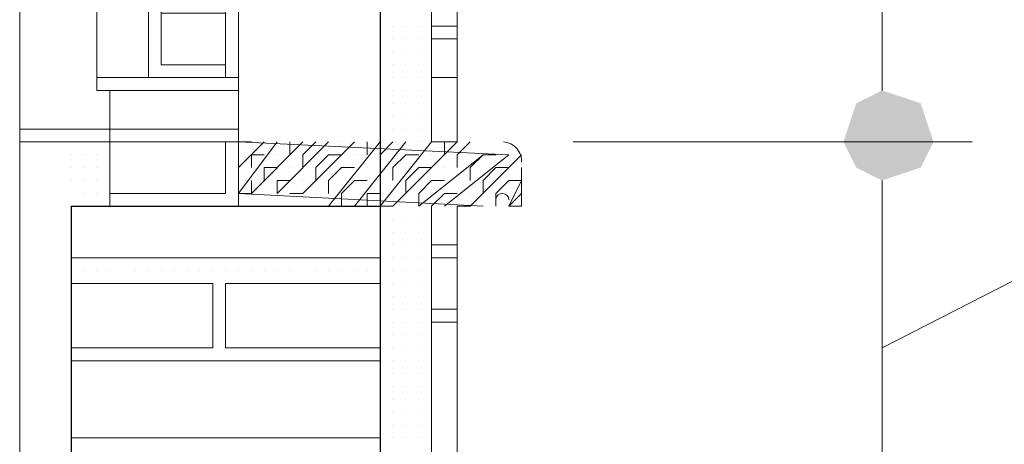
# Model space of a CAD drawing. Header units: metres. Extents: x 5.7 to 89.8, y 4 to 63.5.
# Tile 111 of 256: x 21.789 to 22.526, y 49.949 to 50.267. Entities that reach past the tile are written whole.
import ezdxf

# ---------------------------------------------------------------- set-up
doc = ezdxf.new("R2010")
doc.units = ezdxf.units.M
doc.header["$MEASUREMENT"] = 0
for name, color, linetype in [('PDF17_dim', 7, 'Continuous'), ('PDF17_hatch-borshi', 7, 'Continuous'), ('PDF17_kaff', 7, 'Continuous'), ('PDF17_Layer5', 7, 'Continuous'), ('PDF17_textt', 7, 'Continuous'), ('PDF17_wall', 7, 'Continuous'), ('PDF17_WIN', 7, 'Continuous'), ('PDF17_win11', 7, 'Continuous')]:
    doc.layers.add(name, color=color, linetype=linetype)

msp = doc.modelspace()

# ---------------------------------------------------------------- linework, layer by layer
at = {"layer": 'PDF17_dim', "lineweight": 20}
for points in [[(22.43428, 50.21387), (22.43428, 50.24276), (22.43428, 51.02289), (22.43428, 51.06141)], [(22.43428, 50.02124), (22.84842, 50.23313), (22.84842, 50.6569)], [(22.43428, 49.88641), (22.43428, 49.92493), (22.43428, 50.11755), (22.43428, 50.14645)]]:
    msp.add_lwpolyline(points, dxfattribs=at)
msp.add_lwpolyline([(22.50169, 50.17534), (22.20313, 50.17534)], close=True, dxfattribs=at)
at = {"layer": 'PDF17_dim', "transparency": 33554559}
for points in [[(22.43428, 50.21387), (22.41501, 50.20424), (22.43428, 50.17534)], [(22.43428, 50.21387), (22.43428, 50.17534), (22.41501, 50.20424)], [(22.46317, 50.20424), (22.43428, 50.17534), (22.43428, 50.21387)], [(22.46317, 50.20424), (22.43428, 50.21387), (22.43428, 50.17534)], [(22.41501, 50.20424), (22.43428, 50.17534), (22.40538, 50.17534)], [(22.43428, 50.17534), (22.41501, 50.20424), (22.40538, 50.17534)], [(22.4728, 50.17534), (22.46317, 50.20424), (22.43428, 50.17534)], [(22.43428, 50.17534), (22.4728, 50.17534), (22.46317, 50.20424)], [(22.43428, 50.17534), (22.40538, 50.17534), (22.41501, 50.15608)], [(22.40538, 50.17534), (22.41501, 50.15608), (22.43428, 50.17534)], [(22.41501, 50.15608), (22.43428, 50.14645), (22.43428, 50.17534)], [(22.41501, 50.15608), (22.43428, 50.17534), (22.43428, 50.14645)], [(22.43428, 50.14645), (22.43428, 50.17534), (22.46317, 50.15608)], [(22.43428, 50.17534), (22.46317, 50.15608), (22.4728, 50.17534)], [(22.43428, 50.14645), (22.46317, 50.15608), (22.43428, 50.17534)], [(22.46317, 50.15608), (22.43428, 50.17534), (22.4728, 50.17534)]]:
    msp.add_solid(points, dxfattribs=at)
at = {"layer": 'PDF17_hatch-borshi', "lineweight": 18}
for points in [[(22.05866, 50.26202), (22.05866, 50.26202)], [(22.06829, 50.26202), (22.06829, 50.26202)], [(22.06829, 50.26202), (22.06829, 50.26202)], [(22.06829, 50.26202), (22.06829, 50.26202)], [(22.06829, 50.26202), (22.06829, 50.26202)], [(22.06829, 50.26202), (22.06829, 50.26202)], [(22.07792, 50.26202), (22.07792, 50.26202)], [(22.07792, 50.26202), (22.07792, 50.26202)], [(22.07792, 50.26202), (22.07792, 50.26202)], [(22.07792, 50.26202), (22.07792, 50.26202)], [(22.08755, 50.26202), (22.08755, 50.26202)], [(22.08755, 50.26202), (22.08755, 50.26202)], [(22.08755, 50.26202), (22.08755, 50.26202)], [(22.08755, 50.26202), (22.08755, 50.26202)], [(22.06829, 50.25239), (22.06829, 50.25239)], [(22.06829, 50.25239), (22.06829, 50.25239)], [(22.06829, 50.25239), (22.06829, 50.25239)], [(22.06829, 50.25239), (22.06829, 50.25239)], [(22.07792, 50.25239), (22.07792, 50.25239)], [(22.08755, 50.25239), (22.08755, 50.25239)], [(22.08755, 50.25239), (22.08755, 50.25239)], [(22.08755, 50.25239), (22.08755, 50.25239)], [(22.05866, 50.24276), (22.05866, 50.24276)], [(22.06829, 50.24276), (22.06829, 50.24276)], [(22.06829, 50.24276), (22.06829, 50.24276)], [(22.06829, 50.24276), (22.06829, 50.24276)], [(22.06829, 50.24276), (22.06829, 50.24276)], [(22.07792, 50.24276), (22.07792, 50.24276)], [(22.07792, 50.24276), (22.07792, 50.24276)], [(22.07792, 50.24276), (22.07792, 50.24276)], [(22.08755, 50.24276), (22.08755, 50.24276)], [(22.08755, 50.24276), (22.08755, 50.24276)], [(22.08755, 50.24276), (22.08755, 50.24276)], [(22.05866, 50.23313), (22.05866, 50.23313)], [(22.05866, 50.23313), (22.05866, 50.23313)], [(22.05866, 50.23313), (22.05866, 50.23313)], [(22.06829, 50.23313), (22.06829, 50.23313)], [(22.06829, 50.23313), (22.06829, 50.23313)], [(22.06829, 50.23313), (22.06829, 50.23313)], [(22.06829, 50.23313), (22.06829, 50.23313)], [(22.07792, 50.23313), (22.07792, 50.23313)], [(22.07792, 50.23313), (22.07792, 50.23313)], [(22.07792, 50.23313), (22.07792, 50.23313)], [(22.07792, 50.23313), (22.07792, 50.23313)], [(22.07792, 50.23313), (22.07792, 50.23313)], [(22.08755, 50.23313), (22.08755, 50.23313)], [(22.08755, 50.23313), (22.08755, 50.23313)], [(22.08755, 50.23313), (22.08755, 50.23313)], [(22.08755, 50.23313), (22.08755, 50.23313)], [(22.06829, 50.2235), (22.06829, 50.2235)], [(22.06829, 50.2235), (22.06829, 50.2235)], [(22.06829, 50.2235), (22.06829, 50.2235)], [(22.06829, 50.2235), (22.06829, 50.2235)], [(22.07792, 50.2235), (22.07792, 50.2235)], [(22.07792, 50.2235), (22.07792, 50.2235)], [(22.08755, 50.2235), (22.08755, 50.2235)], [(22.08755, 50.2235), (22.08755, 50.2235)], [(22.08755, 50.2235), (22.08755, 50.2235)], [(22.05866, 50.21387), (22.05866, 50.21387)], [(22.06829, 50.21387), (22.06829, 50.21387)], [(22.06829, 50.21387), (22.06829, 50.21387)], [(22.06829, 50.21387), (22.06829, 50.21387)], [(22.06829, 50.21387), (22.06829, 50.21387)], [(22.06829, 50.21387), (22.06829, 50.21387)], [(22.07792, 50.21387), (22.07792, 50.21387)], [(22.07792, 50.21387), (22.07792, 50.21387)], [(22.07792, 50.21387), (22.07792, 50.21387)], [(22.08755, 50.21387), (22.08755, 50.21387)], [(22.08755, 50.21387), (22.08755, 50.21387)], [(22.08755, 50.21387), (22.08755, 50.21387)], [(22.08755, 50.21387), (22.08755, 50.21387)], [(22.06829, 50.20424), (22.06829, 50.20424)], [(22.06829, 50.20424), (22.06829, 50.20424)], [(22.06829, 50.20424), (22.06829, 50.20424)], [(22.06829, 50.20424), (22.06829, 50.20424)], [(22.06829, 50.20424), (22.06829, 50.20424)], [(22.07792, 50.20424), (22.07792, 50.20424)], [(22.07792, 50.20424), (22.07792, 50.20424)], [(22.07792, 50.20424), (22.07792, 50.20424)], [(22.07792, 50.20424), (22.07792, 50.20424)], [(22.08755, 50.20424), (22.08755, 50.20424)], [(22.08755, 50.20424), (22.08755, 50.20424)], [(22.08755, 50.20424), (22.08755, 50.20424)], [(22.08755, 50.20424), (22.08755, 50.20424)], [(22.05866, 50.1946), (22.05866, 50.1946)], [(22.06829, 50.1946), (22.06829, 50.1946)], [(22.06829, 50.1946), (22.06829, 50.1946)], [(22.06829, 50.1946), (22.06829, 50.1946)], [(22.07792, 50.1946), (22.07792, 50.1946)], [(22.07792, 50.1946), (22.07792, 50.1946)], [(22.07792, 50.1946), (22.07792, 50.1946)], [(22.08755, 50.1946), (22.08755, 50.1946)], [(22.08755, 50.1946), (22.08755, 50.1946)], [(22.08755, 50.1946), (22.08755, 50.1946)], [(22.05866, 50.18497), (22.05866, 50.18497)], [(22.06829, 50.18497), (22.06829, 50.18497)], [(22.06829, 50.18497), (22.06829, 50.18497)], [(22.06829, 50.18497), (22.06829, 50.18497)], [(22.06829, 50.18497), (22.06829, 50.18497)], [(22.06829, 50.18497), (22.06829, 50.18497)], [(22.07792, 50.18497), (22.07792, 50.18497)], [(22.07792, 50.18497), (22.07792, 50.18497)], [(22.07792, 50.18497), (22.07792, 50.18497)], [(22.07792, 50.18497), (22.07792, 50.18497)], [(22.08755, 50.18497), (22.08755, 50.18497)], [(22.08755, 50.18497), (22.08755, 50.18497)], [(22.08755, 50.18497), (22.08755, 50.18497)], [(22.08755, 50.18497), (22.08755, 50.18497)], [(21.95272, 50.14645), (21.95272, 50.15608), (21.97198, 50.17534)], [(21.96235, 50.14645), (21.96235, 50.13682), (21.95272, 50.13682), (21.98161, 50.17534)], [(21.95272, 50.16571), (21.95272, 50.17534), (21.96235, 50.17534)], [(21.96235, 50.13682), (22.00087, 50.17534)], [(21.97198, 50.17534), (21.97198, 50.17534)], [(21.99124, 50.14645), (21.98161, 50.14645), (21.98161, 50.13682), (22.02013, 50.17534)], [(21.99124, 50.13682), (22.00087, 50.13682), (22.0394, 50.17534)], [(21.99124, 50.16571), (21.99124, 50.17534)], [(22.00087, 50.15608), (22.00087, 50.16571), (22.0105, 50.17534)], [(22.02013, 50.12719), (22.05866, 50.17534)], [(22.02976, 50.17534), (22.02976, 50.17534)], [(22.0394, 50.12719), (22.07792, 50.17534)], [(22.04903, 50.16571), (22.04903, 50.17534)], [(22.05866, 50.17534), (22.05866, 50.17534)], [(22.11645, 50.17534), (22.06829, 50.12719), (22.05866, 50.12719), (22.09718, 50.17534)], [(22.05866, 50.15608), (22.05866, 50.16571), (22.06829, 50.17534)], [(22.06829, 50.17534), (22.06829, 50.17534)], [(22.06829, 50.17534), (22.06829, 50.17534)], [(22.07792, 50.17534), (22.07792, 50.17534)], [(22.07792, 50.17534), (22.07792, 50.17534)], [(22.07792, 50.17534), (22.07792, 50.17534)], [(22.07792, 50.17534), (22.07792, 50.17534)], [(22.08755, 50.17534), (22.08755, 50.17534)], [(22.08755, 50.17534), (22.08755, 50.17534)], [(22.08755, 50.17534), (22.08755, 50.17534)], [(22.08755, 50.17534), (22.08755, 50.17534)], [(22.10681, 50.16571), (22.10681, 50.17534)], [(22.11645, 50.15608), (22.11645, 50.16571), (22.12608, 50.17534)], [(21.82751, 50.16571), (21.82751, 50.16571)], [(21.83714, 50.16571), (21.83714, 50.16571)], [(21.83714, 50.16571), (21.83714, 50.16571)], [(21.83714, 50.16571), (21.83714, 50.16571)], [(21.84677, 50.16571), (21.84677, 50.16571)], [(21.84677, 50.16571), (21.84677, 50.16571)], [(21.84677, 50.16571), (21.84677, 50.16571)], [(21.8564, 50.16571), (21.8564, 50.16571)], [(21.8564, 50.16571), (21.8564, 50.16571)], [(21.96235, 50.15608), (21.96235, 50.16571), (21.97198, 50.16571)], [(21.98161, 50.16571), (21.98161, 50.16571)], [(22.0105, 50.14645), (22.0105, 50.15608), (22.02013, 50.16571), (22.02976, 50.16571)], [(22.0394, 50.16571), (22.0394, 50.16571)], [(22.05866, 50.16571), (22.05866, 50.16571)], [(22.06829, 50.16571), (22.06829, 50.16571)], [(22.06829, 50.16571), (22.06829, 50.16571)], [(22.06829, 50.16571), (22.06829, 50.16571)], [(22.06829, 50.14645), (22.06829, 50.15608), (22.07792, 50.16571), (22.08755, 50.16571)], [(22.07792, 50.16571), (22.07792, 50.16571)], [(22.07792, 50.16571), (22.07792, 50.16571)], [(22.07792, 50.16571), (22.07792, 50.16571)], [(22.07792, 50.16571), (22.07792, 50.16571)], [(22.08755, 50.16571), (22.08755, 50.16571)], [(22.08755, 50.16571), (22.08755, 50.16571)], [(22.08755, 50.16571), (22.08755, 50.16571)], [(22.08755, 50.16571), (22.08755, 50.16571)], [(22.10681, 50.14645), (22.09718, 50.14645), (22.08755, 50.13682), (22.08755, 50.12719), (22.13571, 50.16571)], [(22.09718, 50.16571), (22.09718, 50.16571)], [(22.10681, 50.12719), (22.15497, 50.16571)], [(22.11645, 50.12719), (22.12608, 50.12719), (22.1646, 50.16571)], [(22.12608, 50.14645), (22.12608, 50.15608), (22.13571, 50.16571), (22.14534, 50.16571)], [(22.15497, 50.16571), (22.15497, 50.16571)], [(21.82751, 50.15608), (21.82751, 50.15608)], [(21.82751, 50.15608), (21.82751, 50.15608)], [(21.82751, 50.15608), (21.82751, 50.15608)], [(21.83714, 50.15608), (21.83714, 50.15608)], [(21.83714, 50.15608), (21.83714, 50.15608)], [(21.83714, 50.15608), (21.83714, 50.15608)], [(21.83714, 50.15608), (21.83714, 50.15608)], [(21.84677, 50.15608), (21.84677, 50.15608)], [(21.84677, 50.15608), (21.84677, 50.15608)], [(21.84677, 50.15608), (21.84677, 50.15608)], [(21.84677, 50.15608), (21.84677, 50.15608)], [(21.8564, 50.15608), (21.8564, 50.15608)], [(21.8564, 50.15608), (21.8564, 50.15608)], [(21.97198, 50.14645), (21.97198, 50.15608), (21.98161, 50.15608)], [(21.99124, 50.15608), (21.99124, 50.15608)], [(22.02013, 50.13682), (22.02013, 50.14645), (22.02976, 50.15608), (22.0394, 50.15608)], [(22.04903, 50.15608), (22.04903, 50.15608)], [(22.05866, 50.15608), (22.05866, 50.15608)], [(22.06829, 50.15608), (22.06829, 50.15608)], [(22.06829, 50.15608), (22.06829, 50.15608)], [(22.06829, 50.15608), (22.06829, 50.15608)], [(22.06829, 50.15608), (22.06829, 50.15608)], [(22.07792, 50.15608), (22.07792, 50.15608)], [(22.07792, 50.15608), (22.07792, 50.15608)], [(22.07792, 50.15608), (22.07792, 50.15608)], [(22.07792, 50.13682), (22.07792, 50.14645), (22.08755, 50.15608), (22.09718, 50.15608)], [(22.08755, 50.15608), (22.08755, 50.15608)], [(22.08755, 50.15608), (22.08755, 50.15608)], [(22.08755, 50.15608), (22.08755, 50.15608)], [(22.10681, 50.15608), (22.10681, 50.15608)], [(22.13571, 50.13682), (22.13571, 50.14645), (22.14534, 50.15608), (22.15497, 50.15608)], [(22.1646, 50.15608), (22.1646, 50.15608)], [(21.82751, 50.14645), (21.82751, 50.14645)], [(21.83714, 50.14645), (21.83714, 50.14645)], [(21.83714, 50.14645), (21.83714, 50.14645)], [(21.83714, 50.14645), (21.83714, 50.14645)], [(21.83714, 50.14645), (21.83714, 50.14645)], [(21.84677, 50.14645), (21.84677, 50.14645)], [(21.84677, 50.14645), (21.84677, 50.14645)], [(21.84677, 50.14645), (21.84677, 50.14645)], [(21.84677, 50.14645), (21.84677, 50.14645)], [(21.8564, 50.14645), (21.8564, 50.14645)], [(21.8564, 50.14645), (21.8564, 50.14645)], [(21.8564, 50.14645), (21.8564, 50.14645)], [(22.00087, 50.14645), (22.00087, 50.14645)], [(22.02976, 50.12719), (22.02976, 50.13682), (22.0394, 50.14645), (22.04903, 50.14645)], [(22.05866, 50.14645), (22.05866, 50.14645)], [(22.06829, 50.14645), (22.06829, 50.14645)], [(22.06829, 50.14645), (22.06829, 50.14645)], [(22.06829, 50.14645), (22.06829, 50.14645)], [(22.06829, 50.14645), (22.06829, 50.14645)], [(22.07792, 50.14645), (22.07792, 50.14645)], [(22.07792, 50.14645), (22.07792, 50.14645)], [(22.07792, 50.14645), (22.07792, 50.14645)], [(22.07792, 50.14645), (22.07792, 50.14645)], [(22.07792, 50.14645), (22.07792, 50.14645)], [(22.07792, 50.14645), (22.07792, 50.14645)], [(22.08755, 50.14645), (22.08755, 50.14645)], [(22.08755, 50.14645), (22.08755, 50.14645)], [(22.08755, 50.14645), (22.08755, 50.14645)], [(22.08755, 50.14645), (22.08755, 50.14645)], [(22.11645, 50.14645), (22.11645, 50.14645)], [(22.1646, 50.13682), (22.15497, 50.12719), (22.1646, 50.14645), (22.15497, 50.14645), (22.14534, 50.13682), (22.14534, 50.12719)], [(21.83714, 50.13682), (21.83714, 50.13682)], [(21.83714, 50.13682), (21.83714, 50.13682)], [(21.84677, 50.13682), (21.84677, 50.13682)], [(21.84677, 50.13682), (21.84677, 50.13682)], [(21.84677, 50.13682), (21.84677, 50.13682)], [(21.84677, 50.13682), (21.84677, 50.13682)], [(21.8564, 50.13682), (21.8564, 50.13682)], [(21.8564, 50.13682), (21.8564, 50.13682)], [(21.97198, 50.13682), (21.97198, 50.13682)], [(22.0105, 50.13682), (22.0105, 50.13682)], [(22.04903, 50.12719), (22.04903, 50.13682), (22.05866, 50.13682)], [(22.06829, 50.13682), (22.06829, 50.13682)], [(22.06829, 50.13682), (22.06829, 50.13682)], [(22.06829, 50.13682), (22.06829, 50.13682)], [(22.06829, 50.13682), (22.06829, 50.13682)], [(22.06829, 50.13682), (22.06829, 50.13682)], [(22.07792, 50.13682), (22.07792, 50.13682)], [(22.07792, 50.13682), (22.07792, 50.13682)], [(22.07792, 50.13682), (22.07792, 50.13682)], [(22.07792, 50.13682), (22.07792, 50.13682)], [(22.08755, 50.13682), (22.08755, 50.13682)], [(22.08755, 50.13682), (22.08755, 50.13682)], [(22.08755, 50.13682), (22.08755, 50.13682)], [(22.08755, 50.13682), (22.08755, 50.13682)], [(22.09718, 50.12719), (22.10681, 50.13682), (22.11645, 50.13682)], [(22.12608, 50.13682), (22.12608, 50.13682)], [(21.83714, 50.12719), (21.83714, 50.12719)], [(21.83714, 50.12719), (21.83714, 50.12719)], [(21.84677, 50.12719), (21.84677, 50.12719)], [(22.05866, 50.12719), (22.05866, 50.12719)], [(22.06829, 50.12719), (22.06829, 50.12719)], [(22.06829, 50.12719), (22.06829, 50.12719)], [(22.06829, 50.12719), (22.06829, 50.12719)], [(22.07792, 50.12719), (22.07792, 50.12719)], [(22.07792, 50.12719), (22.07792, 50.12719)], [(22.07792, 50.12719), (22.07792, 50.12719)], [(22.07792, 50.12719), (22.07792, 50.12719)], [(22.07792, 50.12719), (22.07792, 50.12719)], [(22.07792, 50.12719), (22.07792, 50.12719)], [(22.08755, 50.12719), (22.08755, 50.12719)], [(22.08755, 50.12719), (22.08755, 50.12719)], [(22.08755, 50.12719), (22.08755, 50.12719)], [(22.13571, 50.12719), (22.13571, 50.12719)], [(22.1646, 50.12719), (22.1646, 50.12719)], [(22.06829, 50.11755), (22.06829, 50.11755)], [(22.06829, 50.11755), (22.06829, 50.11755)], [(22.06829, 50.11755), (22.06829, 50.11755)], [(22.07792, 50.11755), (22.07792, 50.11755)], [(22.07792, 50.11755), (22.07792, 50.11755)], [(22.07792, 50.11755), (22.07792, 50.11755)], [(22.07792, 50.11755), (22.07792, 50.11755)], [(22.08755, 50.11755), (22.08755, 50.11755)], [(22.08755, 50.11755), (22.08755, 50.11755)], [(22.08755, 50.11755), (22.08755, 50.11755)], [(22.08755, 50.11755), (22.08755, 50.11755)], [(22.06829, 50.10792), (22.06829, 50.10792)], [(22.06829, 50.10792), (22.06829, 50.10792)], [(22.06829, 50.10792), (22.06829, 50.10792)], [(22.06829, 50.10792), (22.06829, 50.10792)], [(22.07792, 50.10792), (22.07792, 50.10792)], [(22.07792, 50.10792), (22.07792, 50.10792)], [(22.07792, 50.10792), (22.07792, 50.10792)], [(22.07792, 50.10792), (22.07792, 50.10792)], [(22.08755, 50.10792), (22.08755, 50.10792)], [(22.08755, 50.10792), (22.08755, 50.10792)], [(22.08755, 50.10792), (22.08755, 50.10792)], [(22.06829, 50.09829), (22.06829, 50.09829)], [(22.06829, 50.09829), (22.06829, 50.09829)], [(22.06829, 50.09829), (22.06829, 50.09829)], [(22.06829, 50.09829), (22.06829, 50.09829)], [(22.07792, 50.09829), (22.07792, 50.09829)], [(22.07792, 50.09829), (22.07792, 50.09829)], [(22.07792, 50.09829), (22.07792, 50.09829)], [(22.08755, 50.09829), (22.08755, 50.09829)], [(22.08755, 50.09829), (22.08755, 50.09829)], [(22.08755, 50.09829), (22.08755, 50.09829)], [(22.08755, 50.09829), (22.08755, 50.09829)], [(22.05866, 50.08866), (21.82751, 50.08866)], [(21.96235, 50.08866), (21.96235, 50.08866)], [(22.06829, 50.08866), (22.06829, 50.08866)], [(22.06829, 50.08866), (22.06829, 50.08866)], [(22.06829, 50.08866), (22.06829, 50.08866)], [(22.07792, 50.08866), (22.07792, 50.08866)], [(22.07792, 50.08866), (22.07792, 50.08866)], [(22.07792, 50.08866), (22.07792, 50.08866)], [(22.07792, 50.08866), (22.07792, 50.08866)], [(22.08755, 50.08866), (22.08755, 50.08866)], [(22.08755, 50.08866), (22.08755, 50.08866)], [(21.82751, 50.07903), (21.82751, 50.07903)], [(21.83714, 50.07903), (21.83714, 50.07903)], [(21.83714, 50.07903), (21.83714, 50.07903)], [(21.84677, 50.07903), (21.84677, 50.07903)], [(21.8564, 50.07903), (21.8564, 50.07903)], [(21.8564, 50.07903), (21.8564, 50.07903)], [(21.87567, 50.07903), (21.87567, 50.07903)], [(21.8853, 50.07903), (21.8853, 50.07903)], [(21.8853, 50.07903), (21.8853, 50.07903)], [(21.8853, 50.07903), (21.8853, 50.07903)], [(21.89493, 50.07903), (21.89493, 50.07903)], [(21.90456, 50.07903), (21.90456, 50.07903)], [(21.90456, 50.07903), (21.90456, 50.07903)], [(21.91419, 50.07903), (21.91419, 50.07903)], [(21.91419, 50.07903), (21.91419, 50.07903)], [(21.91419, 50.07903), (21.91419, 50.07903)], [(21.92382, 50.07903), (21.92382, 50.07903)], [(21.93345, 50.07903), (21.93345, 50.07903)], [(21.93345, 50.07903), (21.93345, 50.07903)], [(21.94308, 50.07903), (21.94308, 50.07903)], [(21.94308, 50.07903), (21.94308, 50.07903)], [(21.95272, 50.07903), (21.95272, 50.07903)], [(21.95272, 50.07903), (21.95272, 50.07903)], [(21.96235, 50.07903), (21.96235, 50.07903)], [(21.96235, 50.07903), (21.96235, 50.07903)], [(21.97198, 50.07903), (21.97198, 50.07903)], [(21.98161, 50.07903), (21.98161, 50.07903)], [(21.99124, 50.07903), (21.99124, 50.07903)], [(21.99124, 50.07903), (21.99124, 50.07903)], [(22.0105, 50.07903), (22.0105, 50.07903)], [(22.0105, 50.07903), (22.0105, 50.07903)], [(22.02013, 50.07903), (22.02013, 50.07903)], [(22.02013, 50.07903), (22.02013, 50.07903)], [(22.02976, 50.07903), (22.02976, 50.07903)], [(22.0394, 50.07903), (22.0394, 50.07903)], [(22.04903, 50.07903), (22.04903, 50.07903)], [(22.04903, 50.07903), (22.04903, 50.07903)], [(22.04903, 50.07903), (22.04903, 50.07903)], [(22.05866, 50.07903), (22.05866, 50.07903)], [(22.05866, 50.07903), (22.05866, 50.07903)], [(22.06829, 50.07903), (22.06829, 50.07903)], [(22.06829, 50.07903), (22.06829, 50.07903)], [(22.06829, 50.07903), (22.06829, 50.07903)], [(22.06829, 50.07903), (22.06829, 50.07903)], [(22.06829, 50.07903), (22.06829, 50.07903)], [(22.07792, 50.07903), (22.07792, 50.07903)], [(22.07792, 50.07903), (22.07792, 50.07903)], [(22.07792, 50.07903), (22.07792, 50.07903)], [(22.07792, 50.07903), (22.07792, 50.07903)], [(22.08755, 50.07903), (22.08755, 50.07903)], [(22.08755, 50.07903), (22.08755, 50.07903)], [(22.08755, 50.07903), (22.08755, 50.07903)], [(22.08755, 50.07903), (22.08755, 50.07903)], [(21.82751, 50.02124), (21.93345, 50.02124), (21.93345, 50.0694), (21.82751, 50.0694)], [(22.05866, 50.0694), (21.94308, 50.0694), (21.94308, 50.02124), (22.05866, 50.02124)], [(21.94308, 50.0694), (21.94308, 50.0694)], [(22.06829, 50.0694), (22.06829, 50.0694)], [(22.06829, 50.0694), (22.06829, 50.0694)], [(22.07792, 50.0694), (22.07792, 50.0694)], [(22.07792, 50.0694), (22.07792, 50.0694)], [(22.07792, 50.0694), (22.07792, 50.0694)], [(22.08755, 50.0694), (22.08755, 50.0694)], [(22.08755, 50.0694), (22.08755, 50.0694)], [(21.93345, 50.05977), (21.93345, 50.05977)], [(21.93345, 50.05977), (21.93345, 50.05977)], [(21.94308, 50.05977), (21.94308, 50.05977)], [(21.94308, 50.05977), (21.94308, 50.05977)], [(22.06829, 50.05977), (22.06829, 50.05977)], [(22.06829, 50.05977), (22.06829, 50.05977)], [(22.06829, 50.05977), (22.06829, 50.05977)], [(22.07792, 50.05977), (22.07792, 50.05977)], [(22.07792, 50.05977), (22.07792, 50.05977)], [(22.07792, 50.05977), (22.07792, 50.05977)], [(22.07792, 50.05977), (22.07792, 50.05977)], [(22.08755, 50.05977), (22.08755, 50.05977)], [(22.08755, 50.05977), (22.08755, 50.05977)], [(22.08755, 50.05977), (22.08755, 50.05977)], [(22.08755, 50.05977), (22.08755, 50.05977)], [(22.05866, 50.05014), (22.05866, 50.05014)], [(22.06829, 50.05014), (22.06829, 50.05014)], [(22.06829, 50.05014), (22.06829, 50.05014)], [(22.06829, 50.05014), (22.06829, 50.05014)], [(22.06829, 50.05014), (22.06829, 50.05014)], [(22.07792, 50.05014), (22.07792, 50.05014)], [(22.07792, 50.05014), (22.07792, 50.05014)], [(22.07792, 50.05014), (22.07792, 50.05014)], [(22.08755, 50.05014), (22.08755, 50.05014)], [(22.08755, 50.05014), (22.08755, 50.05014)], [(22.08755, 50.05014), (22.08755, 50.05014)], [(22.08755, 50.05014), (22.08755, 50.05014)], [(22.08755, 50.05014), (22.08755, 50.05014)], [(21.93345, 50.0405), (21.93345, 50.0405)], [(21.94308, 50.0405), (21.94308, 50.0405)], [(21.94308, 50.0405), (21.94308, 50.0405)], [(22.06829, 50.0405), (22.06829, 50.0405)], [(22.06829, 50.0405), (22.06829, 50.0405)], [(22.07792, 50.0405), (22.07792, 50.0405)], [(22.07792, 50.0405), (22.07792, 50.0405)], [(22.08755, 50.0405), (22.08755, 50.0405)], [(22.08755, 50.0405), (22.08755, 50.0405)], [(22.08755, 50.0405), (22.08755, 50.0405)], [(22.05866, 50.03087), (22.05866, 50.03087)], [(22.05866, 50.03087), (22.05866, 50.03087)], [(22.06829, 50.03087), (22.06829, 50.03087)], [(22.06829, 50.03087), (22.06829, 50.03087)], [(22.06829, 50.03087), (22.06829, 50.03087)], [(22.06829, 50.03087), (22.06829, 50.03087)], [(22.07792, 50.03087), (22.07792, 50.03087)], [(22.07792, 50.03087), (22.07792, 50.03087)], [(22.07792, 50.03087), (22.07792, 50.03087)], [(22.08755, 50.03087), (22.08755, 50.03087)], [(22.08755, 50.03087), (22.08755, 50.03087)], [(22.08755, 50.03087), (22.08755, 50.03087)], [(21.84677, 50.02124), (21.84677, 50.02124)], [(21.87567, 50.02124), (21.87567, 50.02124)], [(21.91419, 50.02124), (21.91419, 50.02124)], [(21.93345, 50.02124), (21.93345, 50.02124)], [(21.94308, 50.02124), (21.94308, 50.02124)], [(21.94308, 50.02124), (21.94308, 50.02124)], [(21.94308, 50.02124), (21.94308, 50.02124)], [(21.96235, 50.02124), (21.96235, 50.02124)], [(21.97198, 50.02124), (21.97198, 50.02124)], [(21.98161, 50.02124), (21.98161, 50.02124)], [(22.00087, 50.02124), (22.00087, 50.02124)], [(22.02013, 50.02124), (22.02013, 50.02124)], [(22.0394, 50.02124), (22.0394, 50.02124)], [(22.05866, 50.02124), (22.05866, 50.02124)], [(22.06829, 50.02124), (22.06829, 50.02124)], [(22.06829, 50.02124), (22.06829, 50.02124)], [(22.06829, 50.02124), (22.06829, 50.02124)], [(22.07792, 50.02124), (22.07792, 50.02124)], [(22.07792, 50.02124), (22.07792, 50.02124)], [(22.07792, 50.02124), (22.07792, 50.02124)], [(22.07792, 50.02124), (22.07792, 50.02124)], [(22.08755, 50.02124), (22.08755, 50.02124)], [(22.08755, 50.02124), (22.08755, 50.02124)], [(21.82751, 50.01161), (22.05866, 50.01161)], [(21.83714, 50.01161), (21.83714, 50.01161)], [(21.84677, 50.01161), (21.84677, 50.01161)], [(21.8564, 50.01161), (21.8564, 50.01161)], [(21.86603, 50.01161), (21.86603, 50.01161)], [(21.87567, 50.01161), (21.87567, 50.01161)], [(21.8853, 50.01161), (21.8853, 50.01161)], [(21.8853, 50.01161), (21.8853, 50.01161)], [(21.89493, 50.01161), (21.89493, 50.01161)], [(21.90456, 50.01161), (21.90456, 50.01161)], [(21.90456, 50.01161), (21.90456, 50.01161)], [(21.90456, 50.01161), (21.90456, 50.01161)], [(21.91419, 50.01161), (21.91419, 50.01161)], [(21.91419, 50.01161), (21.91419, 50.01161)], [(21.92382, 50.01161), (21.92382, 50.01161)], [(21.93345, 50.01161), (21.93345, 50.01161)], [(21.93345, 50.01161), (21.93345, 50.01161)], [(21.93345, 50.01161), (21.93345, 50.01161)], [(21.94308, 50.01161), (21.94308, 50.01161)], [(21.94308, 50.01161), (21.94308, 50.01161)], [(21.95272, 50.01161), (21.95272, 50.01161)], [(21.95272, 50.01161), (21.95272, 50.01161)], [(21.95272, 50.01161), (21.95272, 50.01161)], [(21.96235, 50.01161), (21.96235, 50.01161)], [(21.97198, 50.01161), (21.97198, 50.01161)], [(21.98161, 50.01161), (21.98161, 50.01161)], [(21.98161, 50.01161), (21.98161, 50.01161)], [(22.0105, 50.01161), (22.0105, 50.01161)], [(22.0105, 50.01161), (22.0105, 50.01161)], [(22.02013, 50.01161), (22.02013, 50.01161)], [(22.02976, 50.01161), (22.02976, 50.01161)], [(22.0394, 50.01161), (22.0394, 50.01161)], [(22.04903, 50.01161), (22.04903, 50.01161)], [(22.04903, 50.01161), (22.04903, 50.01161)], [(22.05866, 50.01161), (22.05866, 50.01161)], [(22.06829, 50.01161), (22.06829, 50.01161)], [(22.06829, 50.01161), (22.06829, 50.01161)], [(22.06829, 50.01161), (22.06829, 50.01161)], [(22.06829, 50.01161), (22.06829, 50.01161)], [(22.07792, 50.01161), (22.07792, 50.01161)], [(22.07792, 50.01161), (22.07792, 50.01161)], [(22.07792, 50.01161), (22.07792, 50.01161)], [(22.08755, 50.01161), (22.08755, 50.01161)], [(22.08755, 50.01161), (22.08755, 50.01161)], [(22.08755, 50.01161), (22.08755, 50.01161)], [(22.08755, 50.01161), (22.08755, 50.01161)], [(22.05866, 50.00198), (22.05866, 50.00198)], [(22.05866, 50.00198), (22.05866, 50.00198)], [(22.06829, 50.00198), (22.06829, 50.00198)], [(22.06829, 50.00198), (22.06829, 50.00198)], [(22.06829, 50.00198), (22.06829, 50.00198)], [(22.06829, 50.00198), (22.06829, 50.00198)], [(22.07792, 50.00198), (22.07792, 50.00198)], [(22.07792, 50.00198), (22.07792, 50.00198)], [(22.07792, 50.00198), (22.07792, 50.00198)], [(22.08755, 50.00198), (22.08755, 50.00198)], [(22.08755, 50.00198), (22.08755, 50.00198)], [(22.06829, 49.99235), (22.06829, 49.99235)], [(22.06829, 49.99235), (22.06829, 49.99235)], [(22.06829, 49.99235), (22.06829, 49.99235)], [(22.06829, 49.99235), (22.06829, 49.99235)], [(22.06829, 49.99235), (22.06829, 49.99235)], [(22.07792, 49.99235), (22.07792, 49.99235)], [(22.07792, 49.99235), (22.07792, 49.99235)], [(22.07792, 49.99235), (22.07792, 49.99235)], [(22.08755, 49.99235), (22.08755, 49.99235)], [(22.08755, 49.99235), (22.08755, 49.99235)], [(22.08755, 49.99235), (22.08755, 49.99235)], [(22.08755, 49.99235), (22.08755, 49.99235)], [(22.08755, 49.99235), (22.08755, 49.99235)], [(22.06829, 49.98272), (22.06829, 49.98272)], [(22.06829, 49.98272), (22.06829, 49.98272)], [(22.06829, 49.98272), (22.06829, 49.98272)], [(22.06829, 49.98272), (22.06829, 49.98272)], [(22.07792, 49.98272), (22.07792, 49.98272)], [(22.07792, 49.98272), (22.07792, 49.98272)], [(22.07792, 49.98272), (22.07792, 49.98272)], [(22.07792, 49.98272), (22.07792, 49.98272)], [(22.08755, 49.98272), (22.08755, 49.98272)], [(22.08755, 49.98272), (22.08755, 49.98272)], [(22.08755, 49.98272), (22.08755, 49.98272)], [(22.06829, 49.97309), (22.06829, 49.97309)], [(22.06829, 49.97309), (22.06829, 49.97309)], [(22.06829, 49.97309), (22.06829, 49.97309)], [(22.07792, 49.97309), (22.07792, 49.97309)], [(22.07792, 49.97309), (22.07792, 49.97309)], [(22.08755, 49.97309), (22.08755, 49.97309)], [(22.08755, 49.97309), (22.08755, 49.97309)], [(22.08755, 49.97309), (22.08755, 49.97309)], [(22.05866, 49.96346), (22.05866, 49.96346)], [(22.06829, 49.96346), (22.06829, 49.96346)], [(22.06829, 49.96346), (22.06829, 49.96346)], [(22.06829, 49.96346), (22.06829, 49.96346)], [(22.07792, 49.96346), (22.07792, 49.96346)], [(22.07792, 49.96346), (22.07792, 49.96346)], [(22.07792, 49.96346), (22.07792, 49.96346)], [(22.07792, 49.96346), (22.07792, 49.96346)], [(22.07792, 49.96346), (22.07792, 49.96346)], [(22.08755, 49.96346), (22.08755, 49.96346)], [(22.08755, 49.96346), (22.08755, 49.96346)], [(22.08755, 49.96346), (22.08755, 49.96346)], [(22.05866, 49.95382), (21.82751, 49.95382)], [(21.95272, 49.95382), (21.95272, 49.95382)], [(21.96235, 49.95382), (21.96235, 49.95382)], [(21.97198, 49.95382), (21.97198, 49.95382)], [(21.99124, 49.95382), (21.99124, 49.95382)], [(22.02013, 49.95382), (22.02013, 49.95382)], [(22.0394, 49.95382), (22.0394, 49.95382)], [(22.06829, 49.95382), (22.06829, 49.95382)], [(22.06829, 49.95382), (22.06829, 49.95382)], [(22.06829, 49.95382), (22.06829, 49.95382)], [(22.06829, 49.95382), (22.06829, 49.95382)], [(22.07792, 49.95382), (22.07792, 49.95382)], [(22.07792, 49.95382), (22.07792, 49.95382)], [(22.08755, 49.95382), (22.08755, 49.95382)], [(22.08755, 49.95382), (22.08755, 49.95382)], [(22.08755, 49.95382), (22.08755, 49.95382)], [(22.08755, 49.95382), (22.08755, 49.95382)]]:
    msp.add_lwpolyline(points, dxfattribs=at)
at = {"layer": 'PDF17_kaff', "lineweight": 20}
for points in [[(22.09718, 52.07269), (22.09718, 50.17534), (22.11645, 50.17534), (22.11645, 50.2235), (22.09718, 50.2235), (22.11645, 50.2235), (22.11645, 50.25239)], [(22.09718, 50.25239), (22.11645, 50.25239), (22.11645, 50.26202), (22.09718, 50.26202), (22.11645, 50.26202), (22.11645, 50.29092), (22.11645, 50.30055), (22.09718, 50.30055), (22.11645, 50.30055), (22.11645, 50.32944), (22.09718, 50.32944), (22.11645, 50.32944)], [(21.78898, 50.18497), (21.8564, 50.18497)], [(21.78898, 50.17534), (21.8564, 50.17534)], [(21.95272, 50.17534), (22.15497, 50.16571)], [(22.11645, 50.17534), (22.11645, 50.17534)], [(22.15497, 50.12719), (22.1646, 50.12719), (22.1646, 50.15608)], [(21.95272, 50.13682), (22.13571, 50.12719)], [(22.09718, 50.12719), (22.09718, 49.81899), (22.11645, 49.81899), (22.11645, 50.0405), (22.09718, 50.0405), (22.11645, 50.0405), (22.11645, 50.05014), (22.11645, 50.08866), (22.09718, 50.08866)], [(22.11645, 50.12719), (22.11645, 50.09829)], [(22.09718, 50.09829), (22.11645, 50.09829), (22.11645, 50.08866)], [(22.09718, 50.05014), (22.11645, 50.05014), (22.11645, 50.0405)], [(22.11645, 50.05014), (22.11645, 50.05014)]]:
    msp.add_lwpolyline(points, dxfattribs=at)
for centre, radius, start, end in [((22.15015, 50.16089), 0.01445, 356.76436, 86.76466), ((22.15015, 50.132), 0.00482, 359.21912, 174.30404)]:
    msp.add_arc(centre, radius, start, end, dxfattribs=at)
at = {"layer": 'PDF17_Layer5', "lineweight": 13}
msp.add_lwpolyline([(21.78898, 51.14809), (21.78898, 45.8702)], dxfattribs=at)
at = {"layer": 'PDF17_textt', "lineweight": 20}
for points in [[(21.8564, 50.12719), (21.8564, 50.18497), (21.95272, 50.18497), (21.95272, 50.12719)], [(21.8564, 50.13682), (21.8564, 50.17534), (21.94308, 50.17534), (21.94308, 50.13682)]]:
    msp.add_lwpolyline(points, close=True, dxfattribs=at)
at = {"layer": 'PDF17_wall', "lineweight": 30}
for points in [[(22.05866, 51.35998), (22.05866, 45.38864)], [(21.82751, 50.12719), (21.82751, 45.38864)]]:
    msp.add_lwpolyline(points, dxfattribs=at)
at = {"layer": 'PDF17_wall', "lineweight": 0}
for points in [[(21.94308, 50.23313), (21.94308, 50.30055), (21.92382, 50.30055), (21.92382, 50.29092), (21.92382, 50.30055), (21.94308, 50.30055), (21.94308, 50.27165), (21.89493, 50.27165), (21.94308, 50.27165), (21.94308, 50.30055), (21.94308, 50.23313), (21.89493, 50.23313)], [(21.89493, 50.23313), (21.89493, 50.30055), (21.91419, 50.30055), (21.91419, 50.29092), (21.91419, 50.30055), (21.89493, 50.30055), (21.89493, 50.27165), (21.89493, 50.30055)], [(21.95272, 50.25239), (21.95272, 50.2235), (21.84677, 50.2235), (21.84677, 50.25239), (21.84677, 50.2235), (21.95272, 50.2235)], [(21.95272, 50.21387), (21.95272, 50.17534), (21.84677, 50.17534), (21.95272, 50.17534), (21.95272, 50.21387), (21.84677, 50.21387)], [(21.8564, 50.21387), (21.8564, 50.17534)]]:
    msp.add_lwpolyline(points, close=True, dxfattribs=at)
at = {"layer": 'PDF17_wall', "lineweight": 25}
msp.add_lwpolyline([(21.82751, 50.12719), (22.05866, 50.12719)], dxfattribs=at)
at = {"layer": 'PDF17_WIN', "lineweight": 18}
for points in [[(21.95272, 51.06141), (21.95272, 50.90731), (21.95272, 50.17534)], [(21.84677, 51.00362), (21.84677, 50.90731), (21.84677, 50.21387)]]:
    msp.add_lwpolyline(points, dxfattribs=at)
at = {"layer": 'PDF17_win11', "lineweight": 13}
for points in [[(21.8853, 50.2235), (21.8853, 50.90731), (21.8853, 50.93621)], [(21.94308, 50.2235), (21.94308, 50.90731), (21.94308, 50.93621)]]:
    msp.add_lwpolyline(points, dxfattribs=at)

doc.saveas('drawing.dxf')
